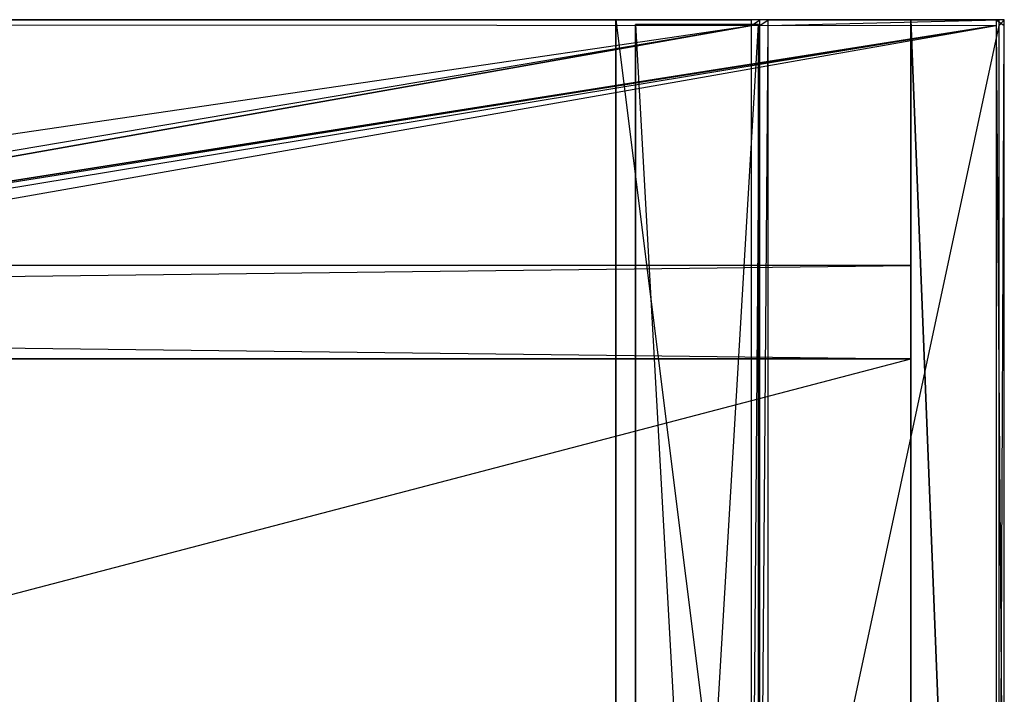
# Model space of a CAD drawing. Extents: x 0 to 1.6, y -0.5 to 0.
# Tile 45 of 45: x 1.4 to 1.6, y -0.14 to 0. Entities that reach past the tile are written whole.
import ezdxf

# ---------------------------------------------------------------- set-up
doc = ezdxf.new("R2010")
doc.units = 0
for name, color, linetype in [('L10_KORPUS_LEGATO_BO_X_15620__Y', 7, 'CONTINUOUS'), ('L11_KORPUS_LEGATO_RWT_X_15620__', 7, 'CONTINUOUS'), ('L12_KORPUS_LEGATO_3_N_B15500___', 7, 'CONTINUOUS'), ('L13_KORPUS_LEGATO_2_N_B15500___', 7, 'CONTINUOUS'), ('L7_PLATTE_LEGATO_N_B15500__0___', 7, 'CONTINUOUS'), ('L8_KORPUS_LEGATO_SE_X_190__Y_47', 7, 'CONTINUOUS')]:
    doc.layers.add(name, color=color, linetype=linetype)

msp = doc.modelspace()

# ---------------------------------------------------------------- linework, layer by layer
at = {"layer": 'L10_KORPUS_LEGATO_BO_X_15620__Y', "color": 8}
for points, invisible_edges in [([(1.581, -0.4785, 0.02), (0.019, -0.069, 0.02), (0.019, -0.4785, 0.02), (1.581, -0.4785, 0.02)], 13), ([(0.019, -0.069, 0.02), (1.581, -0.4785, 0.02), (1.581, -0.069, 0.02), (0.019, -0.069, 0.02)], 14), ([(1.581, -0.069, 0.001), (0.019, -0.4785, 0.001), (0.019, -0.069, 0.001), (1.581, -0.069, 0.001)], 13), ([(0.019, -0.4785, 0.001), (1.581, -0.069, 0.001), (1.581, -0.4785, 0.001), (0.019, -0.4785, 0.001)], 14), ([(0.019, -0.069, 0.02), (1.581, -0.069, 0.001), (0.019, -0.069, 0.001), (0.019, -0.069, 0.02)], 13), ([(1.581, -0.069, 0.001), (0.019, -0.069, 0.02), (1.581, -0.069, 0.02), (1.581, -0.069, 0.001)], 14), ([(1.581, -0.069, 0.001), (1.581, -0.4785, 0.02), (1.581, -0.4785, 0.001), (1.581, -0.069, 0.001)], 13), ([(1.581, -0.4785, 0.02), (1.581, -0.069, 0.001), (1.581, -0.069, 0.02), (1.581, -0.4785, 0.02)], 14)]:
    msp.add_3dface(points, dxfattribs=dict(at, invisible_edges=invisible_edges))
at = {"layer": 'L11_KORPUS_LEGATO_RWT_X_15620__', "color": 8}
for points, invisible_edges in [([(0.019, -0.05, 0.1605), (1.581, -0.05, 0.0005), (0.019, -0.05, 0.0005), (0.019, -0.05, 0.1605)], 13), ([(1.581, -0.05, 0.0005), (0.019, -0.05, 0.1605), (1.581, -0.05, 0.1605), (1.581, -0.05, 0.0005)], 14), ([(1.581, -0.05, 0.0005), (0.019, -0.069, 0.0005), (0.019, -0.05, 0.0005), (1.581, -0.05, 0.0005)], 13), ([(0.019, -0.069, 0.0005), (1.581, -0.05, 0.0005), (1.581, -0.069, 0.0005), (0.019, -0.069, 0.0005)], 14), ([(1.581, -0.069, 0.1605), (0.019, -0.05, 0.1605), (0.019, -0.069, 0.1605), (1.581, -0.069, 0.1605)], 13), ([(0.019, -0.05, 0.1605), (1.581, -0.069, 0.1605), (1.581, -0.05, 0.1605), (0.019, -0.05, 0.1605)], 14), ([(1.581, -0.05, 0.0005), (1.581, -0.069, 0.1605), (1.581, -0.069, 0.0005), (1.581, -0.05, 0.0005)], 13), ([(1.581, -0.069, 0.1605), (1.581, -0.05, 0.0005), (1.581, -0.05, 0.1605), (1.581, -0.069, 0.1605)], 14), ([(1.581, -0.069, 0.1605), (0.019, -0.069, 0.0005), (1.581, -0.069, 0.0005), (1.581, -0.069, 0.1605)], 13), ([(0.019, -0.069, 0.0005), (1.581, -0.069, 0.1605), (0.019, -0.069, 0.1605), (0.019, -0.069, 0.0005)], 14)]:
    msp.add_3dface(points, dxfattribs=dict(at, invisible_edges=invisible_edges))
at = {"layer": 'L12_KORPUS_LEGATO_3_N_B15500___', "color": 8}
for points, invisible_edges in [([(1.521, 0, 0.502), (1.581, 0, 0.483), (1.521, 0, 0.483), (1.521, 0, 0.502)], 13), ([(1.581, 0, 0.483), (1.521, 0, 0.502), (1.581, 0, 0.502), (1.581, 0, 0.483)], 14), ([(1.581, 0, 0.483), (1.521, -0.4185, 0.483), (1.521, 0, 0.483), (1.581, 0, 0.483)], 13), ([(1.581, -0.4785, 0.483), (1.521, -0.4185, 0.483), (1.581, 0, 0.483), (1.581, -0.4785, 0.483)], 15), ([(1.581, -0.4785, 0.502), (1.521, 0, 0.502), (1.521, -0.4185, 0.502), (1.581, -0.4785, 0.502)], 13), ([(1.521, 0, 0.502), (1.581, -0.4785, 0.502), (1.581, 0, 0.502), (1.521, 0, 0.502)], 14), ([(1.521, -0.4185, 0.502), (1.521, 0, 0.483), (1.521, -0.4185, 0.483), (1.521, -0.4185, 0.502)], 13), ([(1.521, 0, 0.483), (1.521, -0.4185, 0.502), (1.521, 0, 0.502), (1.521, 0, 0.483)], 14), ([(1.581, 0, 0.483), (1.581, -0.4785, 0.502), (1.581, -0.4785, 0.483), (1.581, 0, 0.483)], 13), ([(1.581, -0.4785, 0.502), (1.581, 0, 0.483), (1.581, 0, 0.502), (1.581, -0.4785, 0.502)], 14)]:
    msp.add_3dface(points, dxfattribs=dict(at, invisible_edges=invisible_edges))
at = {"layer": 'L13_KORPUS_LEGATO_2_N_B15500___', "color": 8}
for points, invisible_edges in [([(1.55, -0.001, 0.502), (1.525, -0.425, 0.502), (1.525, -0.001, 0.502), (1.55, -0.001, 0.502)], 13), ([(1.525, -0.425, 0.502), (1.55, -0.001, 0.502), (1.55, -0.45, 0.502), (1.525, -0.425, 0.502)], 14), ([(1.55, -0.45, 0.512), (1.525, -0.001, 0.512), (1.525, -0.425, 0.512), (1.55, -0.45, 0.512)], 13), ([(1.525, -0.001, 0.512), (1.55, -0.45, 0.512), (1.55, -0.001, 0.512), (1.525, -0.001, 0.512)], 14), ([(1.525, -0.425, 0.512), (1.525, -0.001, 0.502), (1.525, -0.425, 0.502), (1.525, -0.425, 0.512)], 13), ([(1.525, -0.001, 0.502), (1.525, -0.425, 0.512), (1.525, -0.001, 0.512), (1.525, -0.001, 0.502)], 14), ([(1.525, -0.001, 0.512), (1.55, -0.001, 0.502), (1.525, -0.001, 0.502), (1.525, -0.001, 0.512)], 13), ([(1.55, -0.001, 0.502), (1.525, -0.001, 0.512), (1.55, -0.001, 0.512), (1.55, -0.001, 0.502)], 14), ([(1.55, -0.001, 0.502), (1.55, -0.45, 0.512), (1.55, -0.45, 0.502), (1.55, -0.001, 0.502)], 13), ([(1.55, -0.45, 0.512), (1.55, -0.001, 0.502), (1.55, -0.001, 0.512), (1.55, -0.45, 0.512)], 14)]:
    msp.add_3dface(points, dxfattribs=dict(at, invisible_edges=invisible_edges))
at = {"layer": 'L7_PLATTE_LEGATO_N_B15500__0___', "color": 8}
for points, invisible_edges in [([(0.00192, 0, 0.548361), (1.598322, 0, 0.544378), (0.00192, 0, 0.544378), (0.00192, 0, 0.548361)], 13), ([(1.598322, 0, 0.544378), (0.00192, 0, 0.548361), (1.598322, 0, 0.548361), (1.598322, 0, 0.544378)], 14), ([(0.00192, 0, 0.55), (1.598322, 0, 0.548361), (0.00192, 0, 0.548361), (0.00192, 0, 0.55)], 13), ([(1.598322, 0, 0.548361), (0.00192, 0, 0.55), (1.598322, 0, 0.55), (1.598322, 0, 0.548361)], 14), ([(0.00192, 0, 0.5432), (1.597308, 0, 0.542564), (0.002933, 0, 0.542564), (0.00192, 0, 0.5432)], 13), ([(1.597308, 0, 0.542564), (0.00192, 0, 0.5432), (1.598322, 0, 0.5432), (1.597308, 0, 0.542564)], 14), ([(0.00192, 0, 0.544378), (1.598322, 0, 0.5432), (0.00192, 0, 0.5432), (0.00192, 0, 0.544378)], 13), ([(1.598322, 0, 0.5432), (0.00192, 0, 0.544378), (1.598322, 0, 0.544378), (1.598322, 0, 0.5432)], 14), ([(1.598322, -0.001197, 0.55), (0.00192, 0, 0.55), (0.00192, -0.001197, 0.55), (1.598322, -0.001197, 0.55)], 13), ([(0.00192, 0, 0.55), (1.598322, -0.001197, 0.55), (1.598322, 0, 0.55), (0.00192, 0, 0.55)], 14), ([(0.002933, 0, 0.542564), (1.550281, 0, 0.513069), (0.049961, 0, 0.513069), (0.002933, 0, 0.542564)], 13), ([(1.550281, 0, 0.513069), (0.002933, 0, 0.542564), (1.597308, 0, 0.542564), (1.550281, 0, 0.513069)], 14), ([(0.049961, 0, 0.513069), (1.548577, 0, 0.512), (0.051665, 0, 0.512), (0.049961, 0, 0.513069)], 13), ([(1.548577, 0, 0.512), (0.049961, 0, 0.513069), (1.550281, 0, 0.513069), (1.548577, 0, 0.512)], 14), ([(1.548577, 0, 0.512), (0.051665, -0.001197, 0.512), (0.051665, 0, 0.512), (1.548577, 0, 0.512)], 13), ([(0.051665, -0.001197, 0.512), (1.548577, 0, 0.512), (1.548577, -0.001197, 0.512), (0.051665, -0.001197, 0.512)], 14), ([(1.550281, 0, 0.513069), (1.550256, 0, 0.512), (1.548577, 0, 0.512), (1.550281, 0, 0.513069)], 13), ([(1.550256, 0, 0.512), (1.548577, -0.001197, 0.512), (1.548577, 0, 0.512), (1.550256, 0, 0.512)], 13), ([(1.548577, -0.001197, 0.512), (1.550256, 0, 0.512), (1.550256, -0.001197, 0.512), (1.548577, -0.001197, 0.512)], 14), ([(1.551959, 0, 0.513069), (1.550256, -0.001197, 0.512), (1.550256, 0, 0.512), (1.551959, 0, 0.513069)], 13), ([(1.550256, -0.001197, 0.512), (1.551959, 0, 0.513069), (1.551959, -0.001197, 0.513069), (1.550256, -0.001197, 0.512)], 14), ([(1.550256, 0, 0.512), (1.550281, 0, 0.513069), (1.551959, 0, 0.513069), (1.550256, 0, 0.512)], 14), ([(1.597308, 0, 0.542564), (1.551959, 0, 0.513069), (1.550281, 0, 0.513069), (1.597308, 0, 0.542564)], 13), ([(1.598987, 0, 0.542564), (1.551959, -0.001197, 0.513069), (1.551959, 0, 0.513069), (1.598987, 0, 0.542564)], 13), ([(1.551959, -0.001197, 0.513069), (1.598987, 0, 0.542564), (1.598987, -0.001197, 0.542564), (1.551959, -0.001197, 0.513069)], 14), ([(1.551959, 0, 0.513069), (1.597308, 0, 0.542564), (1.598987, 0, 0.542564), (1.551959, 0, 0.513069)], 14), ([(1.598322, 0, 0.5432), (1.598987, 0, 0.542564), (1.597308, 0, 0.542564), (1.598322, 0, 0.5432)], 13), ([(1.6, -0.001197, 0.55), (1.598322, 0, 0.55), (1.598322, -0.001197, 0.55), (1.6, -0.001197, 0.55)], 13), ([(1.598322, 0, 0.55), (1.6, -0.001197, 0.55), (1.6, 0, 0.55), (1.598322, 0, 0.55)], 14), ([(1.598322, 0, 0.55), (1.6, 0, 0.548361), (1.598322, 0, 0.548361), (1.598322, 0, 0.55)], 13), ([(1.6, 0, 0.548361), (1.598322, 0, 0.55), (1.6, 0, 0.55), (1.6, 0, 0.548361)], 14), ([(1.598322, 0, 0.548361), (1.6, 0, 0.544378), (1.598322, 0, 0.544378), (1.598322, 0, 0.548361)], 13), ([(1.6, 0, 0.544378), (1.598322, 0, 0.548361), (1.6, 0, 0.548361), (1.6, 0, 0.544378)], 14), ([(1.598322, 0, 0.544378), (1.6, 0, 0.5432), (1.598322, 0, 0.5432), (1.598322, 0, 0.544378)], 13), ([(1.6, 0, 0.5432), (1.598322, 0, 0.544378), (1.6, 0, 0.544378), (1.6, 0, 0.5432)], 14), ([(1.598987, 0, 0.542564), (1.598322, 0, 0.5432), (1.6, 0, 0.5432), (1.598987, 0, 0.542564)], 14), ([(1.6, 0, 0.5432), (1.598987, -0.001197, 0.542564), (1.598987, 0, 0.542564), (1.6, 0, 0.5432)], 13), ([(1.598987, -0.001197, 0.542564), (1.6, 0, 0.5432), (1.6, -0.001197, 0.5432), (1.598987, -0.001197, 0.542564)], 14), ([(1.6, 0, 0.5432), (1.6, -0.001197, 0.544378), (1.6, -0.001197, 0.5432), (1.6, 0, 0.5432)], 13), ([(1.6, -0.001197, 0.544378), (1.6, 0, 0.5432), (1.6, 0, 0.544378), (1.6, -0.001197, 0.544378)], 14), ([(1.6, 0, 0.544378), (1.6, -0.001197, 0.548361), (1.6, -0.001197, 0.544378), (1.6, 0, 0.544378)], 13), ([(1.6, -0.001197, 0.548361), (1.6, 0, 0.544378), (1.6, 0, 0.548361), (1.6, -0.001197, 0.548361)], 14), ([(1.6, 0, 0.548361), (1.6, -0.001197, 0.55), (1.6, -0.001197, 0.548361), (1.6, 0, 0.548361)], 13), ([(1.6, -0.001197, 0.55), (1.6, 0, 0.548361), (1.6, 0, 0.55), (1.6, -0.001197, 0.55)], 14), ([(0.00192, -0.001197, 0.55), (0.782226, -0.129992, 0.55), (1.598322, -0.001197, 0.55), (0.00192, -0.001197, 0.55)], 13), ([(1.548577, -0.001197, 0.512), (0.051665, -0.220523, 0.512), (0.051665, -0.001197, 0.512), (1.548577, -0.001197, 0.512)], 13), ([(0.051665, -0.220523, 0.512), (1.548577, -0.001197, 0.512), (0.782383, -0.130785, 0.512), (0.051665, -0.220523, 0.512)], 10), ([(1.598322, -0.001197, 0.55), (0.782226, -0.129992, 0.55), (0.800233, -0.128218, 0.55), (1.598322, -0.001197, 0.55)], 10), ([(0.782383, -0.130785, 0.512), (1.548577, -0.001197, 0.512), (0.800233, -0.129027, 0.512), (0.782383, -0.130785, 0.512)], 10), ([(1.598322, -0.001197, 0.55), (0.800233, -0.128218, 0.55), (0.818241, -0.129992, 0.55), (1.598322, -0.001197, 0.55)], 13), ([(0.800233, -0.129027, 0.512), (1.548577, -0.001197, 0.512), (0.818083, -0.130785, 0.512), (0.800233, -0.129027, 0.512)], 13), ([(0.818083, -0.130785, 0.512), (1.548577, -0.001197, 0.512), (0.835247, -0.135991, 0.512), (0.818083, -0.130785, 0.512)], 10), ([(1.598322, -0.001197, 0.55), (0.818241, -0.129992, 0.55), (0.835557, -0.135245, 0.55), (1.598322, -0.001197, 0.55)], 10), ([(0.835247, -0.135991, 0.512), (1.548577, -0.001197, 0.512), (0.851066, -0.144446, 0.512), (0.835247, -0.135991, 0.512)], 15), ([(1.598322, -0.001197, 0.55), (0.835557, -0.135245, 0.55), (0.851515, -0.143774, 0.55), (1.598322, -0.001197, 0.55)], 13), ([(0.851066, -0.144446, 0.512), (1.548577, -0.001197, 0.512), (0.864931, -0.155825, 0.512), (0.851066, -0.144446, 0.512)], 15), ([(1.598322, -0.001197, 0.55), (0.851515, -0.143774, 0.55), (0.865502, -0.155254, 0.55), (1.598322, -0.001197, 0.55)], 15), ([(0.864931, -0.155825, 0.512), (1.548577, -0.001197, 0.512), (0.87631, -0.16969, 0.512), (0.864931, -0.155825, 0.512)], 15), ([(1.598322, -0.001197, 0.55), (0.865502, -0.155254, 0.55), (0.876982, -0.169241, 0.55), (1.598322, -0.001197, 0.55)], 15), ([(0.87631, -0.16969, 0.512), (1.548577, -0.001197, 0.512), (0.884765, -0.185509, 0.512), (0.87631, -0.16969, 0.512)], 15), ([(1.598322, -0.001197, 0.55), (0.876982, -0.169241, 0.55), (0.885512, -0.185199, 0.55), (1.598322, -0.001197, 0.55)], 15), ([(0.884765, -0.185509, 0.512), (1.548577, -0.001197, 0.512), (0.889972, -0.202673, 0.512), (0.884765, -0.185509, 0.512)], 15), ([(1.598322, -0.001197, 0.55), (0.885512, -0.185199, 0.55), (0.890764, -0.202515, 0.55), (1.598322, -0.001197, 0.55)], 15), ([(0.889972, -0.202673, 0.512), (1.548577, -0.001197, 0.512), (0.89173, -0.220523, 0.512), (0.889972, -0.202673, 0.512)], 15), ([(1.598322, -0.001197, 0.55), (0.890764, -0.202515, 0.55), (0.892538, -0.220523, 0.55), (1.598322, -0.001197, 0.55)], 15), ([(0.89173, -0.220523, 0.512), (1.548577, -0.001197, 0.512), (1.548577, -0.220523, 0.512), (0.89173, -0.220523, 0.512)], 15), ([(1.598322, -0.001197, 0.55), (0.892538, -0.220523, 0.55), (1.598322, -0.220523, 0.55), (1.598322, -0.001197, 0.55)], 15), ([(1.550256, -0.001197, 0.512), (1.548577, -0.220523, 0.512), (1.548577, -0.001197, 0.512), (1.550256, -0.001197, 0.512)], 13), ([(1.548577, -0.220523, 0.512), (1.550256, -0.001197, 0.512), (1.550256, -0.220523, 0.512), (1.548577, -0.220523, 0.512)], 14), ([(1.551959, -0.001197, 0.513069), (1.550256, -0.220523, 0.512), (1.550256, -0.001197, 0.512), (1.551959, -0.001197, 0.513069)], 13), ([(1.550256, -0.220523, 0.512), (1.551959, -0.001197, 0.513069), (1.551959, -0.220523, 0.513069), (1.550256, -0.220523, 0.512)], 14), ([(1.598987, -0.001197, 0.542564), (1.551959, -0.220523, 0.513069), (1.551959, -0.001197, 0.513069), (1.598987, -0.001197, 0.542564)], 13), ([(1.551959, -0.220523, 0.513069), (1.598987, -0.001197, 0.542564), (1.598987, -0.220523, 0.542564), (1.551959, -0.220523, 0.513069)], 14), ([(1.6, -0.220523, 0.55), (1.598322, -0.001197, 0.55), (1.598322, -0.220523, 0.55), (1.6, -0.220523, 0.55)], 13), ([(1.598322, -0.001197, 0.55), (1.6, -0.220523, 0.55), (1.6, -0.001197, 0.55), (1.598322, -0.001197, 0.55)], 14), ([(1.6, -0.001197, 0.5432), (1.598987, -0.220523, 0.542564), (1.598987, -0.001197, 0.542564), (1.6, -0.001197, 0.5432)], 13), ([(1.598987, -0.220523, 0.542564), (1.6, -0.001197, 0.5432), (1.6, -0.220523, 0.5432), (1.598987, -0.220523, 0.542564)], 14), ([(1.6, -0.001197, 0.548361), (1.6, -0.220523, 0.55), (1.6, -0.220523, 0.548361), (1.6, -0.001197, 0.548361)], 13), ([(1.6, -0.220523, 0.55), (1.6, -0.001197, 0.548361), (1.6, -0.001197, 0.55), (1.6, -0.220523, 0.55)], 14), ([(1.6, -0.001197, 0.544378), (1.6, -0.220523, 0.548361), (1.6, -0.220523, 0.544378), (1.6, -0.001197, 0.544378)], 13), ([(1.6, -0.220523, 0.548361), (1.6, -0.001197, 0.544378), (1.6, -0.001197, 0.548361), (1.6, -0.220523, 0.548361)], 14), ([(1.6, -0.001197, 0.5432), (1.6, -0.220523, 0.544378), (1.6, -0.220523, 0.5432), (1.6, -0.001197, 0.5432)], 13), ([(1.6, -0.220523, 0.544378), (1.6, -0.001197, 0.5432), (1.6, -0.001197, 0.544378), (1.6, -0.220523, 0.544378)], 14)]:
    msp.add_3dface(points, dxfattribs=dict(at, invisible_edges=invisible_edges))
at = {"layer": 'L8_KORPUS_LEGATO_SE_X_190__Y_47', "color": 8}
for points, invisible_edges in [([(1.6, -0.479, 0.51), (1.581, 0, 0.51), (1.581, -0.479, 0.51), (1.6, -0.479, 0.51)], 13), ([(1.581, 0, 0.51), (1.6, -0.479, 0.51), (1.6, 0, 0.51), (1.581, 0, 0.51)], 14), ([(1.581, 0), (1.6, -0.479), (1.581, -0.479), (1.581, 0)], 13), ([(1.6, -0.479), (1.581, 0), (1.6, 0), (1.6, -0.479)], 14), ([(1.581, -0.479, 0.51), (1.581, 0), (1.581, -0.479), (1.581, -0.479, 0.51)], 13), ([(1.581, 0), (1.581, -0.479, 0.51), (1.581, 0, 0.51), (1.581, 0)], 14), ([(1.581, 0, 0.51), (1.6, 0), (1.581, 0), (1.581, 0, 0.51)], 13), ([(1.6, 0), (1.581, 0, 0.51), (1.6, 0, 0.51), (1.6, 0)], 14), ([(1.6, 0), (1.6, -0.479, 0.51), (1.6, -0.479), (1.6, 0)], 13), ([(1.6, -0.479, 0.51), (1.6, 0), (1.6, 0, 0.51), (1.6, -0.479, 0.51)], 14)]:
    msp.add_3dface(points, dxfattribs=dict(at, invisible_edges=invisible_edges))

doc.saveas('drawing.dxf')
